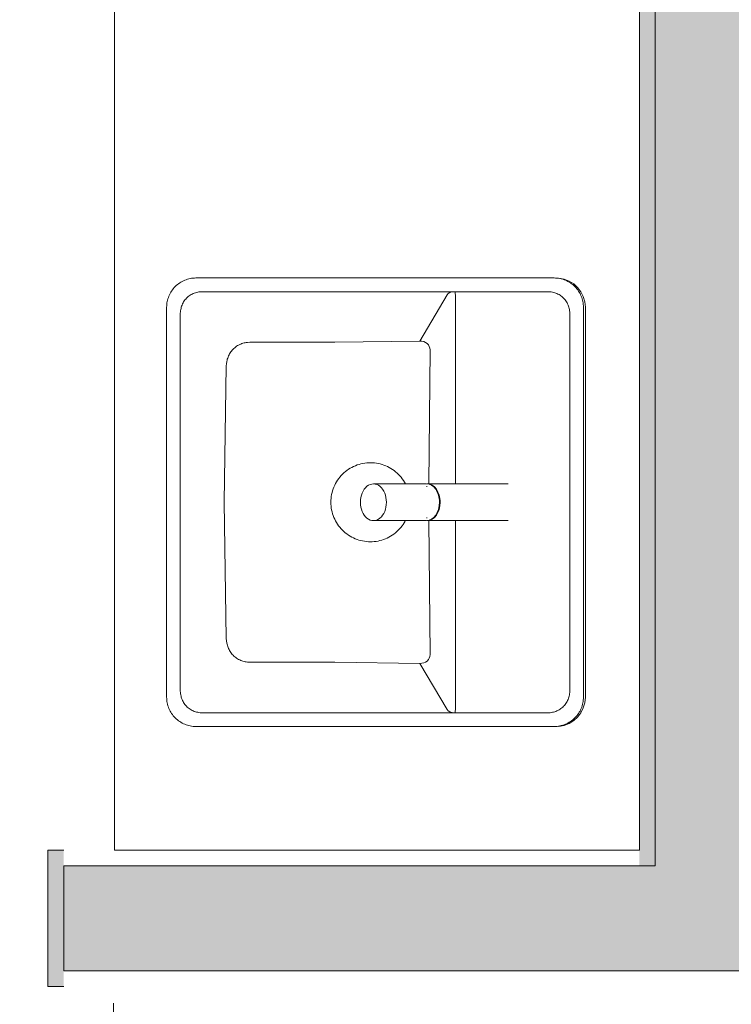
# Model space of a CAD drawing. Header units: millimetres. Extents: x 4.1 to 90.4, y -1.2 to 68.4.
# Tile 131 of 256: x 41.281 to 41.959, y 45.488 to 46.425. Entities that reach past the tile are written whole.
import ezdxf

# ---------------------------------------------------------------- set-up
doc = ezdxf.new("R2010")
doc.units = ezdxf.units.MM
for name, color, linetype, lineweight in [('A-DETL-GENF', 7, 'Continuous', 5), ('A-FLOR-PATT', 7, 'Continuous', 15), ('A-WALL', 7, 'Continuous', 5), ('I-WALL', 7, 'Continuous', 5), ('P-SANR-FIXT', 7, 'Continuous', 5)]:
    doc.layers.add(name, color=color, linetype=linetype, lineweight=lineweight)

# ---------------------------------------------------------------- blocks, each defined once
blk = doc.blocks.new('LAG-D2010-APPAREILS SANITAIRES-ROCA_THE-GAP-SQUARE-20IS-02 - LAG-D2010-APPAREILS SANITAIRES-ROCA_THE-GAP-SQUARE-20IS-02-14194663-MUC-LAG-PRO-PLA-ARC-TZN-SS01-AP04B-04RP Maçonnerie')
at = {"layer": 'A-DETL-GENF', "color": 9, "linetype": 'Continuous', "true_color": 0xc0c0c0}
for p, q in [((-0.19629, 0.19638), (-0.19501, 0.19688)), ((-0.19501, 0.19688), (-0.19371, 0.1973)), ((-0.19371, 0.1973), (-0.19239, 0.19767)), ((-0.19239, 0.19767), (-0.19105, 0.19797)), ((-0.19105, 0.19797), (-0.1897, 0.1982)), ((-0.1897, 0.1982), (-0.18834, 0.19837)), ((-0.18834, 0.19837), (-0.18697, 0.19847)), ((-0.18697, 0.19847), (-0.18561, 0.1985)), ((-0.18561, 0.1985), (0.18561, 0.1985)), ((0.18561, 0.1985), (0.18697, 0.19847)), ((0.18697, 0.19847), (0.18834, 0.19837)), ((0.18834, 0.19837), (0.1897, 0.1982)), ((0.1897, 0.1982), (0.19105, 0.19797)), ((0.19105, 0.19797), (0.19239, 0.19767)), ((0.19239, 0.19767), (0.19371, 0.1973)), ((0.19371, 0.1973), (0.19501, 0.19688)), ((0.19501, 0.19688), (0.19629, 0.19638)), ((-0.20802, 0.18723), (-0.20718, 0.18831)), ((-0.20718, 0.18831), (-0.20629, 0.18935)), ((-0.20629, 0.18935), (-0.20534, 0.19034)), ((-0.20534, 0.19034), (-0.20435, 0.19129)), ((-0.20435, 0.19129), (-0.20331, 0.19218)), ((-0.20331, 0.19218), (-0.20223, 0.19302)), ((-0.20223, 0.19302), (-0.20111, 0.19381)), ((-0.20111, 0.19381), (-0.19995, 0.19454)), ((-0.19995, 0.19454), (-0.19876, 0.19522)), ((-0.19876, 0.19522), (-0.19754, 0.19583)), ((-0.19754, 0.19583), (-0.19629, 0.19638)), ((0.19629, 0.19638), (0.19754, 0.19583)), ((0.19754, 0.19583), (0.19876, 0.19522)), ((0.19876, 0.19522), (0.19995, 0.19454)), ((0.19995, 0.19454), (0.20111, 0.19381)), ((0.20111, 0.19381), (0.20223, 0.19302)), ((0.20223, 0.19302), (0.20331, 0.19218)), ((0.20331, 0.19218), (0.20435, 0.19129)), ((0.20435, 0.19129), (0.20534, 0.19034)), ((0.20534, 0.19034), (0.20629, 0.18935)), ((0.20629, 0.18935), (0.20718, 0.18831)), ((0.20718, 0.18831), (0.20802, 0.18723)), ((-0.21267, 0.17739), (-0.2123, 0.17871)), ((-0.2123, 0.17871), (-0.21188, 0.18001)), ((-0.21188, 0.18001), (-0.21138, 0.18129)), ((-0.21138, 0.18129), (-0.21083, 0.18254)), ((-0.21083, 0.18254), (-0.21022, 0.18376)), ((-0.21022, 0.18376), (-0.20954, 0.18495)), ((-0.20954, 0.18495), (-0.20881, 0.18611)), ((-0.20881, 0.18611), (-0.20802, 0.18723)), ((-0.19577, 0.17797), (-0.19504, 0.17881)), ((-0.19504, 0.17881), (-0.19426, 0.1796)), ((-0.19426, 0.1796), (-0.19344, 0.18035)), ((-0.19344, 0.18035), (-0.19258, 0.18105)), ((-0.19258, 0.18105), (-0.19167, 0.18171)), ((-0.19167, 0.18171), (-0.19073, 0.18231)), ((-0.19073, 0.18231), (-0.18976, 0.18286)), ((-0.18976, 0.18286), (-0.18876, 0.18336)), ((-0.18876, 0.18336), (-0.18773, 0.18381)), ((-0.18773, 0.18381), (-0.18668, 0.18421)), ((-0.18668, 0.18421), (-0.1856, 0.18455)), ((-0.1856, 0.18455), (-0.18451, 0.18484)), ((-0.18451, 0.18484), (-0.18341, 0.18508)), ((-0.18341, 0.18508), (-0.18229, 0.18526)), ((-0.18229, 0.18526), (-0.18116, 0.1854)), ((-0.18116, 0.1854), (-0.18002, 0.18549)), ((-0.18002, 0.18549), (-0.17773, 0.18552)), ((-0.17773, 0.18552), (0.17773, 0.18552)), ((0.17773, 0.18552), (0.18002, 0.18549)), ((0.18002, 0.18549), (0.18116, 0.1854)), ((0.18116, 0.1854), (0.18229, 0.18526)), ((0.18229, 0.18526), (0.18341, 0.18508)), ((0.18341, 0.18508), (0.18451, 0.18484)), ((0.18451, 0.18484), (0.1856, 0.18455)), ((0.1856, 0.18455), (0.18668, 0.18421)), ((0.18668, 0.18421), (0.18773, 0.18381)), ((0.18773, 0.18381), (0.18876, 0.18336)), ((0.18876, 0.18336), (0.18976, 0.18286)), ((0.18976, 0.18286), (0.19073, 0.18231)), ((0.19073, 0.18231), (0.19167, 0.18171)), ((0.19167, 0.18171), (0.19258, 0.18105)), ((0.19258, 0.18105), (0.19344, 0.18035)), ((0.19344, 0.18035), (0.19426, 0.1796)), ((0.19426, 0.1796), (0.19504, 0.17881)), ((0.19504, 0.17881), (0.19577, 0.17797)), ((0.20802, 0.18723), (0.20881, 0.18611)), ((0.20881, 0.18611), (0.20954, 0.18495)), ((0.20954, 0.18495), (0.21022, 0.18376)), ((0.21022, 0.18376), (0.21083, 0.18254)), ((0.21083, 0.18254), (0.21138, 0.18129)), ((0.21138, 0.18129), (0.21188, 0.18001)), ((0.21188, 0.18001), (0.2123, 0.17871)), ((0.2123, 0.17871), (0.21267, 0.17739)), ((-0.2135, 0.1706), (-0.21347, 0.17197)), ((-0.2135, -0.1706), (-0.2135, 0.1706)), ((-0.21347, 0.17197), (-0.21337, 0.17334)), ((-0.21337, 0.17334), (-0.2132, 0.1747)), ((-0.2132, 0.1747), (-0.21297, 0.17605)), ((-0.21297, 0.17605), (-0.21267, 0.17739)), ((-0.2002, 0.16783), (-0.2, 0.16895)), ((-0.2, 0.16895), (-0.19975, 0.17004)), ((-0.19975, 0.17004), (-0.19944, 0.17112)), ((-0.19944, 0.17112), (-0.19908, 0.17218)), ((-0.19908, 0.17218), (-0.19866, 0.17322)), ((-0.19866, 0.17322), (-0.19819, 0.17424)), ((-0.19819, 0.17424), (-0.19766, 0.17522)), ((-0.19766, 0.17522), (-0.19708, 0.17617)), ((-0.19708, 0.17617), (-0.19645, 0.17709)), ((-0.19645, 0.17709), (-0.19577, 0.17797)), ((0.19577, 0.17797), (0.19645, 0.17709)), ((0.19645, 0.17709), (0.19708, 0.17617)), ((0.19708, 0.17617), (0.19766, 0.17522)), ((0.19766, 0.17522), (0.19819, 0.17424)), ((0.19819, 0.17424), (0.19866, 0.17322)), ((0.19866, 0.17322), (0.19908, 0.17218)), ((0.19908, 0.17218), (0.19944, 0.17112)), ((0.19944, 0.17112), (0.19975, 0.17004)), ((0.19975, 0.17004), (0.2, 0.16895)), ((0.2, 0.16895), (0.2002, 0.16783)), ((0.21267, 0.17739), (0.21297, 0.17605)), ((0.21297, 0.17605), (0.2132, 0.1747)), ((0.2132, 0.1747), (0.21337, 0.17334)), ((0.21337, 0.17334), (0.21347, 0.17197)), ((0.21347, 0.17197), (0.2135, 0.1706)), ((0.2135, 0.1706), (0.2135, -0.1706)), ((-0.20048, 0.16444), (-0.20044, 0.16558)), ((-0.20048, 0.1633), (-0.20048, 0.16444)), ((-0.20048, -0.1633), (-0.20048, 0.1633)), ((-0.20044, 0.16558), (-0.20035, 0.16671)), ((-0.20035, 0.16671), (-0.2002, 0.16783)), ((0.2002, 0.16783), (0.20035, 0.16671)), ((0.20035, 0.16671), (0.20044, 0.16558)), ((0.20044, 0.16558), (0.20048, 0.16444)), ((0.20048, 0.16444), (0.20048, 0.1633)), ((0.20048, 0.1633), (0.20048, -0.1633)), ((-0.13615, 0.1407), (-0.1372, 0.14038)), ((-0.1351, 0.14098), (-0.13615, 0.1407)), ((-0.13404, 0.14122), (-0.1351, 0.14098)), ((-0.13189, 0.14155), (-0.13404, 0.14122)), ((-0.12973, 0.14171), (-0.13189, 0.14155)), ((0.00001, 0.14364), (-0.12973, 0.14171)), ((0.12974, 0.14172), (0.00001, 0.14364)), ((0.1319, 0.14157), (0.12974, 0.14172)), ((0.13405, 0.14124), (0.1319, 0.14157)), ((0.13512, 0.14101), (0.13405, 0.14124)), ((0.13618, 0.14072), (0.13512, 0.14101)), ((0.13722, 0.14039), (0.13618, 0.14072)), ((-0.14848, 0.13184), (-0.14908, 0.1309)), ((-0.14784, 0.13275), (-0.14848, 0.13184)), ((-0.14715, 0.13362), (-0.14784, 0.13275)), ((-0.14641, 0.13446), (-0.14715, 0.13362)), ((-0.14564, 0.13526), (-0.14641, 0.13446)), ((-0.14482, 0.13601), (-0.14564, 0.13526)), ((-0.14397, 0.13672), (-0.14482, 0.13601)), ((-0.14308, 0.13738), (-0.14397, 0.13672)), ((-0.14216, 0.138), (-0.14308, 0.13738)), ((-0.14121, 0.13858), (-0.14216, 0.138)), ((-0.14023, 0.1391), (-0.14121, 0.13858)), ((-0.13924, 0.13957), (-0.14023, 0.1391)), ((-0.13822, 0.14), (-0.13924, 0.13957)), ((-0.1372, 0.14038), (-0.13822, 0.14)), ((0.13825, 0.14001), (0.13722, 0.14039)), ((0.13927, 0.13958), (0.13825, 0.14001)), ((0.14026, 0.1391), (0.13927, 0.13958)), ((0.14124, 0.13857), (0.14026, 0.1391)), ((0.14218, 0.138), (0.14124, 0.13857)), ((0.1431, 0.13737), (0.14218, 0.138)), ((0.14399, 0.13671), (0.1431, 0.13737)), ((0.14484, 0.13599), (0.14399, 0.13671)), ((0.14565, 0.13524), (0.14484, 0.13599)), ((0.14643, 0.13444), (0.14565, 0.13524)), ((0.14716, 0.1336), (0.14643, 0.13444)), ((0.14785, 0.13273), (0.14716, 0.1336)), ((0.14849, 0.13182), (0.14785, 0.13273)), ((0.14909, 0.13089), (0.14849, 0.13182)), ((-0.15206, 0.12264), (-0.15221, 0.12156)), ((-0.15187, 0.12372), (-0.15206, 0.12264)), ((-0.15162, 0.12479), (-0.15187, 0.12372)), ((-0.15133, 0.12585), (-0.15162, 0.12479)), ((-0.15098, 0.1269), (-0.15133, 0.12585)), ((-0.15058, 0.12793), (-0.15098, 0.1269)), ((-0.15013, 0.12894), (-0.15058, 0.12793)), ((-0.14963, 0.12994), (-0.15013, 0.12894)), ((-0.14908, 0.1309), (-0.14963, 0.12994)), ((0.14964, 0.12992), (0.14909, 0.13089)), ((0.15014, 0.12893), (0.14964, 0.12992)), ((0.15059, 0.12792), (0.15014, 0.12893)), ((0.15098, 0.12689), (0.15059, 0.12792)), ((0.15133, 0.12584), (0.15098, 0.12689)), ((0.15162, 0.12479), (0.15133, 0.12584)), ((0.15187, 0.12372), (0.15162, 0.12479)), ((0.15206, 0.12264), (0.15187, 0.12372)), ((0.15221, 0.12155), (0.15206, 0.12264)), ((-0.15236, 0.11938), (-0.15238, 0.03828)), ((-0.15221, 0.12156), (-0.15236, 0.11938)), ((0.15236, 0.11938), (0.15221, 0.12155)), ((0.15238, 0.03821), (0.15236, 0.11938)), ((-0.15238, 0.03828), (-0.15351, -0.04278)), ((-0.01932, 0.03673), (-0.01772, 0.03764)), ((-0.01772, 0.03764), (-0.01607, 0.03847)), ((-0.01607, 0.03847), (-0.01438, 0.03922)), ((-0.01438, 0.03922), (-0.01266, 0.03988)), ((-0.01266, 0.03988), (-0.01091, 0.04046)), ((-0.01091, 0.04046), (-0.00913, 0.04095)), ((-0.00913, 0.04095), (-0.00733, 0.04135)), ((-0.00733, 0.04135), (-0.00552, 0.04167)), ((-0.00552, 0.04167), (-0.00369, 0.04189)), ((-0.00369, 0.04189), (-0.00185, 0.04203)), ((-0.00185, 0.04203), (0, 0.04207)), ((0, 0.04207), (0.00185, 0.04203)), ((0.00185, 0.04203), (0.0037, 0.04189)), ((0.0037, 0.04189), (0.00554, 0.04167)), ((0.00554, 0.04167), (0.00736, 0.04135)), ((0.00736, 0.04135), (0.00917, 0.04094)), ((0.00917, 0.04094), (0.01095, 0.04044)), ((0.01095, 0.04044), (0.01271, 0.03986)), ((0.01271, 0.03986), (0.01444, 0.03919)), ((0.01444, 0.03919), (0.01613, 0.03844)), ((0.01613, 0.03844), (0.01778, 0.03761)), ((0.01778, 0.03761), (0.01939, 0.03669)), ((0.15351, -0.04278), (0.15238, 0.03821)), ((-0.0302, 0.02689), (-0.02906, 0.02835)), ((-0.02906, 0.02835), (-0.02786, 0.02974)), ((-0.02786, 0.02974), (-0.02659, 0.03108)), ((-0.02659, 0.03108), (-0.02525, 0.03235)), ((-0.02525, 0.03235), (-0.02385, 0.03355)), ((-0.02385, 0.03355), (-0.02239, 0.03469)), ((-0.02239, 0.03469), (-0.02088, 0.03575)), ((-0.02088, 0.03575), (-0.01932, 0.03673)), ((0.01939, 0.03669), (0.02096, 0.0357)), ((0.02096, 0.0357), (0.02247, 0.03463)), ((0.02247, 0.03463), (0.02393, 0.03349)), ((0.02393, 0.03349), (0.02533, 0.03228)), ((0.02533, 0.03228), (0.02667, 0.031)), ((0.02667, 0.031), (0.02794, 0.02965)), ((0.02794, 0.02965), (0.02914, 0.02825)), ((0.02914, 0.02825), (0.03028, 0.02678)), ((-0.03541, 0.01717), (-0.03474, 0.01889)), ((-0.03474, 0.01889), (-0.03399, 0.02058)), ((-0.03399, 0.02058), (-0.03316, 0.02222)), ((-0.03316, 0.02222), (-0.03225, 0.02383)), ((-0.03225, 0.02383), (-0.03126, 0.02539)), ((-0.03126, 0.02539), (-0.0302, 0.02689)), ((0.03028, 0.02678), (0.03134, 0.02526)), ((0.03134, 0.02526), (0.03232, 0.0237)), ((0.03232, 0.0237), (0.03323, 0.02208)), ((0.03323, 0.02208), (0.03406, 0.02043)), ((0.03406, 0.02043), (0.03481, 0.01873)), ((-0.03745, 0.0082), (-0.03722, 0.01003)), ((-0.03722, 0.01003), (-0.0369, 0.01185)), ((-0.0369, 0.01185), (-0.03649, 0.01365)), ((-0.03649, 0.01365), (-0.03599, 0.01542)), ((-0.03599, 0.01542), (-0.03541, 0.01717)), ((0.03481, 0.01873), (0.03547, 0.017)), ((0.03547, 0.017), (0.03605, 0.01524)), ((0.03605, 0.01524), (0.03654, 0.01346)), ((0.03654, 0.01346), (0.03694, 0.01165)), ((0.03694, 0.01165), (0.03725, 0.00982)), ((0.03725, 0.00982), (0.03747, 0.00798)), ((-0.03763, 0.00452), (-0.03758, 0.00636)), ((-0.03759, 0.00267), (-0.03763, 0.00452)), ((-0.03746, 0.00083), (-0.03759, 0.00267)), ((-0.03758, 0.00636), (-0.03745, 0.0082)), ((-0.03724, -0.001), (-0.03746, 0.00083)), ((0.03744, 0.00059), (0.0372, -0.00125)), ((0.03758, 0.00243), (0.03744, 0.00059)), ((0.03747, 0.00798), (0.0376, 0.00614)), ((0.03763, 0.00428), (0.03758, 0.00243)), ((0.0376, 0.00614), (0.03763, 0.00428)), ((-0.03693, -0.00282), (-0.03724, -0.001)), ((-0.03653, -0.00462), (-0.03693, -0.00282)), ((-0.03605, -0.0064), (-0.03653, -0.00462)), ((-0.03548, -0.00815), (-0.03605, -0.0064)), ((-0.03482, -0.00988), (-0.03548, -0.00815)), ((0.03538, -0.00842), (0.03471, -0.01015)), ((0.03597, -0.00666), (0.03538, -0.00842)), ((0.03647, -0.00488), (0.03597, -0.00666)), ((0.03688, -0.00308), (0.03647, -0.00488)), ((0.0372, -0.00125), (0.03688, -0.00308)), ((-0.03408, -0.01157), (-0.03482, -0.00988)), ((-0.03326, -0.01322), (-0.03408, -0.01157)), ((-0.03236, -0.01483), (-0.03326, -0.01322)), ((-0.03138, -0.01639), (-0.03236, -0.01483)), ((-0.03032, -0.0179), (-0.03138, -0.01639)), ((-0.02919, -0.01936), (-0.03032, -0.0179)), ((0.03013, -0.01817), (0.02898, -0.01962)), ((0.0312, -0.01666), (0.03013, -0.01817)), ((0.0322, -0.01509), (0.0312, -0.01666)), ((0.03311, -0.01349), (0.0322, -0.01509)), ((0.03395, -0.01184), (0.03311, -0.01349)), ((0.03471, -0.01015), (0.03395, -0.01184)), ((-0.028, -0.02077), (-0.02919, -0.01936)), ((-0.02673, -0.02211), (-0.028, -0.02077)), ((-0.0254, -0.02339), (-0.02673, -0.02211)), ((-0.02401, -0.0246), (-0.0254, -0.02339)), ((-0.02257, -0.02574), (-0.02401, -0.0246)), ((-0.02106, -0.02681), (-0.02257, -0.02574)), ((-0.01951, -0.02781), (-0.02106, -0.02681)), ((-0.01791, -0.02873), (-0.01951, -0.02781)), ((0.01918, -0.02801), (0.01757, -0.02891)), ((0.02075, -0.02702), (0.01918, -0.02801)), ((0.02227, -0.02596), (0.02075, -0.02702)), ((0.02373, -0.02483), (0.02227, -0.02596)), ((0.02514, -0.02363), (0.02373, -0.02483)), ((0.02649, -0.02236), (0.02514, -0.02363)), ((0.02777, -0.02102), (0.02649, -0.02236)), ((0.02898, -0.01962), (0.02777, -0.02102)), ((-0.19734, -0.06855), (-0.15351, -0.04278)), ((-0.15351, -0.04278), (-0.1533, -0.04466)), ((-0.1533, -0.04466), (-0.1529, -0.04649)), ((-0.1529, -0.04649), (-0.15219, -0.04818)), ((0.15219, -0.04818), (0.1529, -0.04649)), ((0.1529, -0.04649), (0.1533, -0.04466)), ((0.1533, -0.04466), (0.15351, -0.04278)), ((0.15351, -0.04278), (0.19734, -0.06854)), ((-0.15219, -0.04818), (-0.15117, -0.04965)), ((-0.15117, -0.04965), (-0.14986, -0.0508)), ((-0.14986, -0.0508), (-0.14835, -0.05161)), ((-0.14835, -0.05161), (-0.14672, -0.0521)), ((-0.14672, -0.0521), (-0.14504, -0.05237)), ((-0.14504, -0.05237), (-0.0175, -0.05131)), ((0.0175, -0.05131), (0.14504, -0.05237)), ((0.14504, -0.05237), (0.14672, -0.0521)), ((0.14672, -0.0521), (0.14835, -0.05161)), ((0.14835, -0.05161), (0.14986, -0.0508)), ((0.14986, -0.0508), (0.15117, -0.04965)), ((0.15117, -0.04965), (0.15219, -0.04818)), ((-0.20048, -0.07638), (-0.2004, -0.07471)), ((-0.2004, -0.07471), (-0.20024, -0.07329)), ((-0.20024, -0.07329), (-0.19998, -0.0721)), ((-0.19998, -0.0721), (-0.19963, -0.07112)), ((-0.19963, -0.07112), (-0.19866, -0.06961)), ((-0.19866, -0.06961), (-0.19734, -0.06855)), ((0.19734, -0.06854), (0.19866, -0.06961)), ((0.19866, -0.06961), (0.19963, -0.07111)), ((0.19963, -0.07111), (0.19998, -0.0721)), ((0.19998, -0.0721), (0.20024, -0.07329)), ((0.20024, -0.07329), (0.20041, -0.07471)), ((0.20041, -0.07471), (0.20048, -0.07638)), ((-0.19909, -0.07645), (-0.20048, -0.07638)), ((-0.19686, -0.07649), (-0.19909, -0.07645)), ((-0.01747, -0.07648), (-0.19686, -0.07649)), ((0.19686, -0.07648), (0.01747, -0.07648)), ((0.19909, -0.07644), (0.19686, -0.07648)), ((0.20048, -0.07638), (0.19909, -0.07644)), ((-0.20048, -0.16444), (-0.20048, -0.1633)), ((-0.20044, -0.16558), (-0.20048, -0.16444)), ((-0.20035, -0.16671), (-0.20044, -0.16558)), ((-0.2002, -0.16783), (-0.20035, -0.16671)), ((-0.2, -0.16895), (-0.2002, -0.16783)), ((0.2002, -0.16783), (0.2, -0.16895)), ((0.20035, -0.16671), (0.2002, -0.16783)), ((0.20044, -0.16558), (0.20035, -0.16671)), ((0.20048, -0.16444), (0.20044, -0.16558)), ((0.20048, -0.1633), (0.20048, -0.16444)), ((-0.21347, -0.17197), (-0.2135, -0.1706)), ((-0.21337, -0.17334), (-0.21347, -0.17197)), ((-0.2132, -0.1747), (-0.21337, -0.17334)), ((-0.21297, -0.17605), (-0.2132, -0.1747)), ((-0.21267, -0.17739), (-0.21297, -0.17605)), ((-0.2123, -0.17871), (-0.21267, -0.17739)), ((-0.19975, -0.17004), (-0.2, -0.16895)), ((-0.19944, -0.17112), (-0.19975, -0.17004)), ((-0.19908, -0.17218), (-0.19944, -0.17112)), ((-0.19866, -0.17322), (-0.19908, -0.17218)), ((-0.19819, -0.17424), (-0.19866, -0.17322)), ((-0.19766, -0.17522), (-0.19819, -0.17424)), ((-0.19708, -0.17617), (-0.19766, -0.17522)), ((-0.19645, -0.17709), (-0.19708, -0.17617)), ((-0.19577, -0.17797), (-0.19645, -0.17709)), ((-0.19504, -0.17881), (-0.19577, -0.17797)), ((0.19577, -0.17797), (0.19504, -0.17881)), ((0.19645, -0.17709), (0.19577, -0.17797)), ((0.19708, -0.17617), (0.19645, -0.17709)), ((0.19766, -0.17522), (0.19708, -0.17617)), ((0.19819, -0.17424), (0.19766, -0.17522)), ((0.19866, -0.17322), (0.19819, -0.17424)), ((0.19908, -0.17218), (0.19866, -0.17322)), ((0.19944, -0.17112), (0.19908, -0.17218)), ((0.19975, -0.17004), (0.19944, -0.17112)), ((0.2, -0.16895), (0.19975, -0.17004)), ((0.21267, -0.17739), (0.2123, -0.17871)), ((0.21297, -0.17605), (0.21267, -0.17739)), ((0.2132, -0.1747), (0.21297, -0.17605)), ((0.21337, -0.17334), (0.2132, -0.1747)), ((0.21347, -0.17197), (0.21337, -0.17334)), ((0.2135, -0.1706), (0.21347, -0.17197)), ((-0.21188, -0.18001), (-0.2123, -0.17871)), ((-0.21138, -0.18129), (-0.21188, -0.18001)), ((-0.21083, -0.18254), (-0.21138, -0.18129)), ((-0.21022, -0.18376), (-0.21083, -0.18254)), ((-0.20954, -0.18495), (-0.21022, -0.18376)), ((-0.20881, -0.18611), (-0.20954, -0.18495)), ((-0.20802, -0.18723), (-0.20881, -0.18611)), ((-0.20718, -0.18831), (-0.20802, -0.18723)), ((-0.19426, -0.1796), (-0.19504, -0.17881)), ((-0.19344, -0.18035), (-0.19426, -0.1796)), ((-0.19258, -0.18105), (-0.19344, -0.18035)), ((-0.19167, -0.18171), (-0.19258, -0.18105)), ((-0.19073, -0.18231), (-0.19167, -0.18171)), ((-0.18976, -0.18286), (-0.19073, -0.18231)), ((-0.18876, -0.18336), (-0.18976, -0.18286)), ((-0.18773, -0.18381), (-0.18876, -0.18336)), ((-0.18668, -0.18421), (-0.18773, -0.18381)), ((-0.1856, -0.18455), (-0.18668, -0.18421)), ((-0.18451, -0.18484), (-0.1856, -0.18455)), ((-0.18341, -0.18508), (-0.18451, -0.18484)), ((-0.18229, -0.18526), (-0.18341, -0.18508)), ((-0.18116, -0.1854), (-0.18229, -0.18526)), ((-0.18002, -0.18549), (-0.18116, -0.1854)), ((-0.17773, -0.18552), (-0.18002, -0.18549)), ((0.17773, -0.18552), (-0.17773, -0.18552)), ((0.18002, -0.18549), (0.17773, -0.18552)), ((0.18116, -0.1854), (0.18002, -0.18549)), ((0.18229, -0.18526), (0.18116, -0.1854)), ((0.18341, -0.18508), (0.18229, -0.18526)), ((0.18451, -0.18484), (0.18341, -0.18508)), ((0.1856, -0.18455), (0.18451, -0.18484)), ((0.18668, -0.18421), (0.1856, -0.18455)), ((0.18773, -0.18381), (0.18668, -0.18421)), ((0.18876, -0.18336), (0.18773, -0.18381)), ((0.18976, -0.18286), (0.18876, -0.18336)), ((0.19073, -0.18231), (0.18976, -0.18286)), ((0.19167, -0.18171), (0.19073, -0.18231)), ((0.19258, -0.18105), (0.19167, -0.18171)), ((0.19344, -0.18035), (0.19258, -0.18105)), ((0.19426, -0.1796), (0.19344, -0.18035)), ((0.19504, -0.17881), (0.19426, -0.1796)), ((0.20802, -0.18723), (0.20718, -0.18831)), ((0.20881, -0.18611), (0.20802, -0.18723)), ((0.20954, -0.18495), (0.20881, -0.18611)), ((0.21022, -0.18376), (0.20954, -0.18495)), ((0.21083, -0.18254), (0.21022, -0.18376)), ((0.21138, -0.18129), (0.21083, -0.18254)), ((0.21188, -0.18001), (0.21138, -0.18129)), ((0.2123, -0.17871), (0.21188, -0.18001)), ((-0.20629, -0.18935), (-0.20718, -0.18831)), ((-0.20534, -0.19034), (-0.20629, -0.18935)), ((-0.20435, -0.19129), (-0.20534, -0.19034)), ((-0.20331, -0.19218), (-0.20435, -0.19129)), ((-0.20223, -0.19302), (-0.20331, -0.19218)), ((-0.20111, -0.19381), (-0.20223, -0.19302)), ((-0.19995, -0.19454), (-0.20111, -0.19381)), ((-0.19876, -0.19522), (-0.19995, -0.19454)), ((-0.19754, -0.19583), (-0.19876, -0.19522)), ((-0.19629, -0.19638), (-0.19754, -0.19583)), ((-0.19501, -0.19688), (-0.19629, -0.19638)), ((0.19629, -0.19638), (0.19501, -0.19688)), ((0.19754, -0.19583), (0.19629, -0.19638)), ((0.19876, -0.19522), (0.19754, -0.19583)), ((0.19995, -0.19454), (0.19876, -0.19522)), ((0.20111, -0.19381), (0.19995, -0.19454)), ((0.20223, -0.19302), (0.20111, -0.19381)), ((0.20331, -0.19218), (0.20223, -0.19302)), ((0.20435, -0.19129), (0.20331, -0.19218)), ((0.20534, -0.19034), (0.20435, -0.19129)), ((0.20629, -0.18935), (0.20534, -0.19034)), ((0.20718, -0.18831), (0.20629, -0.18935)), ((-0.19371, -0.1973), (-0.19501, -0.19688)), ((-0.19239, -0.19767), (-0.19371, -0.1973)), ((-0.19105, -0.19797), (-0.19239, -0.19767)), ((-0.1897, -0.1982), (-0.19105, -0.19797)), ((-0.18834, -0.19837), (-0.1897, -0.1982)), ((-0.18697, -0.19847), (-0.18834, -0.19837)), ((-0.18561, -0.1985), (-0.18697, -0.19847)), ((0.18561, -0.1985), (-0.18561, -0.1985)), ((0.18697, -0.19847), (0.18561, -0.1985)), ((0.18834, -0.19837), (0.18697, -0.19847)), ((0.1897, -0.1982), (0.18834, -0.19837)), ((0.19105, -0.19797), (0.1897, -0.1982)), ((0.19239, -0.19767), (0.19105, -0.19797)), ((0.19371, -0.1973), (0.19239, -0.19767)), ((0.19501, -0.19688), (0.19371, -0.1973))]:
    blk.add_line(p, q, dxfattribs=at)
blk = doc.blocks.new('LAG-D2010-APPAREILS SANITAIRES-COMPTOIR D_ÉVIER 3 LAVABO - LAG-D2010-APPAREILS SANITAIRES-COMPTOIR D_ÉVIER 3 LAVABO-13404164-MUC-LAG-PRO-PLA-ARC-TZN-SS01-AP04B-04RP Maçonnerie')
at = {"layer": 'P-SANR-FIXT', "color": 9, "true_color": 0xc0c0c0}
for p, q in [((0.5, 0), (0, 0)), ((0.5, -2.08046), (0.5, 0)), ((0.0515, -0.51673), (0.0515, -0.14552))]:
    blk.add_line(p, q, dxfattribs=at)
for centre, start, end in [((0.07939, -0.14552), 94.76475, 180), ((0.07939, -0.51673), 180, 265.23525)]:
    blk.add_arc(centre, 0.02789, start, end, dxfattribs=at)
blk = doc.blocks.new('LAG-D2010-APPAREILS SANITAIRES-GAMME PRESTO LINEA - LAG-D2010-APPAREILS SANITAIRES-GAMME PRESTO LINEA-13454650-MUC-LAG-PRO-PLA-ARC-TZN-SS01-AP04B-04RP Maçonnerie')
at = {"layer": 'P-SANR-FIXT', "color": 9, "true_color": 0xc0c0c0}
for p, q in [((-0.0175, 0.13), (-0.0175, 0.07945)), ((0.0175, 0.07945), (0.0175, 0.13)), ((-0.0175, 0.07883), (-0.0175, 0.00182)), ((-0.015, 0.07945), (-0.015, 0.07883)), ((0.015, 0.07883), (0.015, 0.07945)), ((0.0175, 0.00182), (0.0175, 0.07883))]:
    blk.add_line(p, q, dxfattribs=at)
for centre, major_axis, start_param, end_param in [((0, 0.13), (-0.0175, 0), 4.712389, 7.853982), ((0, 0.13), (-0.0175, 0), 1.570796, 4.712389), ((0, 0.07945), (0.0175, 0), 3.141593, 4.712389), ((0, 0.07883), (0.0175, 0), 3.141593, 4.712389), ((0, 0.07945), (-0.0175, 0), 1.570796, 3.141593), ((0, 0.07883), (-0.0175, 0), 1.570796, 3.141593)]:
    blk.add_ellipse(centre, major_axis=major_axis, ratio=0.707107, start_param=start_param, end_param=end_param, dxfattribs=at)

msp = doc.modelspace()

# ---------------------------------------------------------------- hatches: boundary and pattern name
at = {"layer": 'A-FLOR-PATT'}
h = msp.add_hatch(dxfattribs=at)
h.set_pattern_fill('ANSI31', color=2)
h.set_pattern_definition([(45, (-136.6335, -114.262), (-2.245064, 2.245064), [])])
h.paths.add_polyline_path([(63.81071, 34.5549, 0.224216), (63.09248, 34.21603), (63.81071, 34.21603)])
h.paths.add_polyline_path([(63.81043, 33.6649), (62.88043, 33.6649), (62.88043, 33.6399), (63.81043, 33.6399)], flags=17)
h.paths.add_polyline_path([(63.81043, 33.6799), (62.88206, 33.6799, 0.004038), (62.88129, 33.6649), (63.81043, 33.6649)], flags=17)
h.paths.add_polyline_path([(63.81071, 35.6799), (63.81071, 35.69406), (61.38071, 35.6799), (61.38071, 33.5899), (63.81071, 33.5899), (63.81071, 33.59412), (63.8107, 33.59543), (63.80973, 33.5964), (63.81043, 33.5964), (63.81043, 33.6249), (62.88043, 33.6249), (62.88043, 33.6649), (62.88043, 33.6799), (62.88129, 33.6799, -0.401668), (63.81043, 34.5699), (63.81043, 34.5841), (63.81043, 34.5999), (63.81071, 34.5999)])
h.paths.add_polyline_path([(63.81071, 34.21603), (63.09248, 34.21603, 0.158726), (62.88206, 33.6799), (63.81071, 33.6799)], flags=17)
h.paths.add_polyline_path([(60.42711, 36.71651), (59.58961, 36.71651), (59.58961, 36.74901), (60.42711, 36.74901), (60.42711, 36.73634)], flags=17)
h.paths.add_polyline_path([(58.18211, 45.89219), (58.14961, 45.89219), (58.14961, 46.67969), (58.18211, 46.67969), (58.18211, 46.08016)], flags=17)
h.paths.add_polyline_path([(49.93933, 49.36797), (50.77683, 49.36797), (50.77683, 49.33547), (49.93933, 49.33547), (49.93933, 49.36392)], flags=16)
h.paths.add_polyline_path([(59.68961, 35.84424), (60.42461, 35.84424), (60.42461, 36.71151), (60.42711, 36.71151), (60.42711, 36.71651), (60.46961, 36.71651), (60.46961, 36.72901), (60.51961, 36.72901), (60.51961, 36.74901), (60.58933, 36.74901), (60.58933, 38.07401), (60.51961, 38.07401), (60.51961, 38.09401), (60.46961, 38.09401), (60.46961, 38.10651), (60.42711, 38.10651), (60.42711, 38.11151), (60.42461, 38.11151), (60.42461, 38.18651), (59.67461, 38.18651), (59.67461, 42.43651), (59.70777, 42.43651), (59.70777, 44.16469), (59.56121, 44.16469), (59.56121, 44.37969), (59.57621, 44.37969), (59.57621, 45.67969), (59.56121, 45.68023), (59.56121, 45.71469), (58.18711, 45.71469), (58.18711, 45.79719), (58.16961, 45.79719), (58.16961, 45.84969), (58.18211, 45.84969), (58.18211, 45.89219), (58.18711, 45.89219), (58.18711, 45.89469), (58.50461, 45.89469), (58.50461, 49.48167), (58.0969, 49.48167), (58.0962, 49.48584), (58.0954, 49.48547), (58.0954, 49.52967), (58.07857, 49.53047), (58.0774, 49.53047), (58.0782, 49.6175), (58.0782, 49.61867), (58.0954, 49.61867), (58.0954, 49.64667), (57.1654, 49.64643), (57.1654, 49.61867), (57.18222, 49.61787), (57.1834, 49.61787), (57.1826, 49.53084), (57.1826, 49.52967), (57.1654, 49.52967), (57.1646, 49.48584), (57.1646, 49.48467), (57.1639, 49.48467), (57.1639, 49.48167), (49.94183, 49.48163), (49.94183, 49.37297), (49.93933, 49.37297), (49.93933, 49.36797), (49.89683, 49.36797), (49.89683, 49.35547), (49.84683, 49.35547), (49.84683, 49.33547), (49.05185, 49.33547), (49.05185, 49.36797), (49.84433, 49.36797), (49.84433, 49.37297), (49.76183, 49.37297), (49.76183, 49.48167), (44.25322, 49.48167), (44.25252, 49.48584), (44.25172, 49.48547), (44.25172, 49.49667), (43.32172, 49.49667), (43.32092, 49.48584), (43.32092, 49.48467), (43.32022, 49.48467), (43.32022, 49.48167), (29.00885, 49.48167), (29.00815, 49.48584), (29.00735, 49.48547), (29.00735, 49.52967), (28.99052, 49.53047), (28.98935, 49.53047), (28.99015, 49.6175), (28.99015, 49.61867), (29.00735, 49.61867), (29.00735, 49.64667), (27.54735, 49.64667), (27.54735, 49.61867), (27.56417, 49.61787), (27.56535, 49.61787), (27.56455, 49.53084), (27.56455, 49.52967), (27.54735, 49.52967), (27.54655, 49.48584), (27.54655, 49.48467), (27.54585, 49.48467), (27.54585, 49.48167), (27.28427, 49.48167), (27.28427, 55.03924), (27.25427, 55.03924), (27.25427, 55.05424), (27.21427, 55.05424), (27.21427, 55.20424), (26.39427, 55.20424), (26.39427, 55.05424), (26.35427, 55.05424), (26.35427, 55.03924), (25.91427, 55.03924), (25.91427, 51.33924), (25.25927, 51.33924), (25.25927, 51.03424), (25.24427, 51.03424), (25.24427, 50.99424), (25.09427, 50.99424), (25.09427, 50.11424), (25.24427, 50.11424), (25.24427, 50.07424), (25.25927, 50.07424), (25.25927, 47.87924), (25.28927, 47.87924), (25.28927, 47.86424), (25.32927, 47.86424), (25.32927, 48.68424), (25.36927, 48.68424), (25.36927, 47.86424), (26.18927, 47.86424), (26.18927, 47.87924), (29.20433, 47.87924), (29.20433, 47.86424), (30.10433, 47.86424), (30.10433, 47.87924), (30.46073, 47.87924), (30.46073, 47.86424), (31.36073, 47.86424), (31.36073, 47.87924), (35.79096, 47.87924), (35.79096, 47.86424), (36.69096, 47.86424), (36.69096, 47.87924), (39.96843, 47.87924), (39.96843, 47.86424), (40.86843, 47.86424), (40.86843, 47.87924), (43.96113, 47.87924), (43.96113, 47.86424), (44.86113, 47.86424), (44.86113, 47.87924), (46.45433, 47.87924), (46.45433, 47.86424), (47.35433, 47.86424), (47.35433, 47.87924), (49.76183, 47.87924), (49.76183, 47.97297), (49.84433, 47.97297), (49.84433, 47.97797), (49.05185, 47.97797), (49.05185, 48.01047), (49.84683, 48.01047), (49.84683, 47.99047), (49.89683, 47.99047), (49.89683, 47.97797), (49.93933, 47.97797), (49.93933, 47.97297), (49.94183, 47.97297), (49.94183, 47.87924), (50.96433, 47.87924), (50.96433, 47.9186), (51.91316, 47.9186), (51.91316, 47.86424), (51.92316, 47.86424), (51.92316, 47.87924), (54.00203, 47.87924), (54.00203, 46.68924), (54.13553, 46.68924), (54.13623, 46.68507), (54.13703, 46.68474), (54.13703, 46.67424), (55.06703, 46.67424), (55.06783, 46.68507), (55.06783, 46.68624), (55.06853, 46.68624), (55.06853, 46.68924), (56.48461, 46.68924), (56.48487, 45.89469), (56.78711, 45.89469), (56.78711, 45.89219), (56.79211, 45.89219), (56.79211, 45.84969), (56.80461, 45.84969), (56.80461, 45.79719), (56.78711, 45.79719), (56.78711, 45.71469), (56.48461, 45.71469), (56.48461, 45.61769), (56.49661, 45.61769), (56.49661, 44.31469), (56.48461, 44.31469), (56.48487, 43.68747), (56.49661, 43.68747), (56.49661, 42.58447), (56.48461, 42.58447), (56.48461, 42.38574), (56.48044, 42.38504), (56.48011, 42.38424), (56.46961, 42.38424), (56.46965, 41.45424), (56.48044, 41.45344), (56.48161, 41.45344), (56.48161, 41.45274), (56.48461, 41.45274), (56.48487, 35.85924), (58.88433, 35.85924), (58.88433, 36.71966), (59.51433, 36.71966), (59.51433, 35.84424)])
h.paths.add_polyline_path([(60.58933, 36.71151), (60.58933, 36.71651), (60.52211, 36.71651), (60.52211, 36.71151)], flags=17)
h.paths.add_polyline_path([(59.76745, 38.07401), (59.58961, 38.07401), (59.58961, 38.10651), (60.42711, 38.10651), (60.42711, 38.07401), (59.88447, 38.07401)], flags=16)
h.paths.add_polyline_path([(60.58933, 38.10651), (60.58933, 38.11151), (60.52211, 38.11151), (60.52211, 38.10651), (60.58908, 38.10651)], flags=17)
h.paths.add_polyline_path([(59.19933, 43.66469), (59.13593, 43.67075), (59.07474, 43.68853), (59.01877, 43.71681), (58.96952, 43.75426), (58.92801, 43.7998), (58.89498, 43.85314), (58.87231, 43.91165), (58.86078, 43.97332), (58.86078, 44.03606), (58.87433, 44.10295), (58.89498, 44.15624), (58.92911, 44.21079), (58.97028, 44.25596), (59.02035, 44.29377), (59.08254, 44.32345), (59.14107, 44.33929), (59.20527, 44.34414), (59.26402, 44.33827), (59.32393, 44.32085), (59.37989, 44.29258), (59.42914, 44.25513), (59.47066, 44.20959), (59.50369, 44.15624), (59.52635, 44.09774), (59.53788, 44.03606), (59.53788, 43.97332), (59.52635, 43.91165), (59.50369, 43.85314), (59.46956, 43.79859), (59.42839, 43.75343), (59.37832, 43.71562), (59.31613, 43.68594), (59.26181, 43.67048), (59.20441, 43.66516)], flags=16)
h.paths.add_polyline_path([(56.79616, 45.89219), (56.79211, 45.89219), (56.79211, 46.67969), (56.82461, 46.67969), (56.82461, 45.89219)], flags=16)
h.paths.add_polyline_path([(54.13703, 46.68624), (54.13703, 47.61624), (54.17703, 47.61624), (54.17703, 46.68624)], flags=16)
h.paths.add_polyline_path([(49.94183, 47.97797), (49.93933, 47.97797), (49.93933, 48.01047), (50.77683, 48.01047), (50.77683, 47.97797), (50.36399, 47.97797)], flags=16)
h.paths.add_polyline_path([(56.2244, 48.28965), (56.17307, 48.29218), (56.12345, 48.30558), (56.07525, 48.33139), (56.03829, 48.36207), (56.00665, 48.40257), (55.98435, 48.44887), (55.97242, 48.49886), (55.97242, 48.55531), (55.98164, 48.60154), (56.00274, 48.64941), (56.03458, 48.69233), (56.07307, 48.72601), (56.11896, 48.7511), (56.17109, 48.76579), (56.2214, 48.769), (56.27309, 48.76094), (56.3218, 48.74187), (56.36522, 48.71271), (56.40286, 48.67224), (56.42937, 48.62687), (56.44497, 48.58046), (56.45049, 48.52844), (56.44319, 48.4723), (56.42763, 48.427), (56.40088, 48.38311), (56.3654, 48.34593), (56.32282, 48.31715), (56.27509, 48.2981), (56.23959, 48.29218)], flags=16)
h.paths.add_polyline_path([(43.36172, 48.55467), (43.32172, 48.55467), (43.32172, 49.48467), (43.36172, 49.48467), (43.36172, 49.108)], flags=16)
h.paths.add_polyline_path([(57.1819, 49.53117), (57.1819, 49.61717), (57.1639, 49.61717), (57.16497, 49.53117), (57.1654, 49.53117)], flags=17)
h.paths.add_polyline_path([(58.0789, 49.53117), (58.0969, 49.53117), (58.0969, 49.61717), (58.0789, 49.61717), (58.0789, 49.54421)], flags=17)
h.paths.add_polyline_path([(29.00735, 49.53117), (29.00885, 49.53117), (29.00885, 49.61717), (28.99085, 49.61717), (28.99085, 49.53117), (29.00471, 49.53117)], flags=17)
h.paths.add_polyline_path([(27.56385, 49.53117), (27.56385, 49.61717), (27.54585, 49.61717), (27.54585, 49.53117), (27.54735, 49.53117)], flags=17)
h.paths.add_polyline_path([(63.81071, 33.60912), (63.82243, 33.60912), (63.82243, 33.6384), (63.98743, 33.6384), (63.98743, 34.5564), (63.82243, 34.5564), (63.81071, 34.5564)])
at = {"layer": 'A-FLOR-PATT', "true_color": 0xc8c92d}
h = msp.add_hatch(dxfattribs=at)
h.set_pattern_fill('GOST_WOOD', color=52)
h.set_pattern_definition([(90, (-136.6335, -114.262), (6, -4e-16), [10, -2]), (90, (-134.6335, -116.262), (6, -4e-16), [6, -1.5, 3, -1.5]), (90, (-132.6335, -119.262), (6, -4e-16), [10, -2])])
h.paths.add_polyline_path([(38.55391, 47.10036), (38.55391, 47.10036), (38.55391, 46.98901)], flags=16)
h.paths.add_polyline_path([(40.94523, 41.35424), (41.86023, 41.35424), (41.86023, 41.36924), (40.94523, 41.36924), (40.94523, 44.22924), (40.80345, 44.22924), (40.80345, 44.35924), (42.46433, 44.35924), (42.46433, 43.73969), (41.97523, 43.73969), (41.97523, 41.36924), (46.24613, 41.36924), (46.24613, 43.21424), (46.26113, 43.21424), (46.26113, 44.03424), (45.44113, 44.03424), (45.44113, 44.07424), (46.26113, 44.07424), (46.26113, 44.11424), (46.24613, 44.11424), (46.24613, 44.35924), (43.80258, 44.35924), (43.80258, 44.37424), (43.81758, 44.37424), (43.81758, 47.69924), (42.47758, 47.69924), (42.47758, 47.43913), (42.87758, 47.43913), (42.87758, 47.03913), (42.47758, 47.03913), (42.47758, 46.85901), (42.87758, 46.85901), (42.87758, 46.45901), (42.47758, 46.45901), (42.47758, 46.2789), (42.87758, 46.2789), (42.87758, 45.8789), (42.47758, 45.8789), (42.47758, 45.61878), (42.89258, 45.61878), (42.89258, 45.48878), (41.28189, 45.48878), (41.28189, 45.61878), (41.34523, 45.61878), (41.34523, 47.69924), (40.86843, 47.69924), (40.86843, 47.71424), (40.04843, 47.71424), (40.04843, 46.89424), (40.00843, 46.89424), (40.00843, 47.71424), (39.96843, 47.71424), (39.96843, 47.69924), (39.85049, 47.69924), (39.85049, 47.62001), (39.82509, 47.62001), (39.82509, 47.69924), (38.43143, 47.69924), (38.43143, 47.46162), (38.49788, 47.46162), (38.51032, 47.46332), (38.65562, 47.46248), (38.71368, 47.45971), (38.757, 47.45502), (38.78191, 47.44994), (38.80264, 47.44326), (38.8224, 47.4341), (38.84084, 47.4225), (38.85765, 47.40865), (38.86284, 47.40357), (38.88328, 47.37811), (38.89399, 47.35915), (38.90221, 47.33898), (38.90783, 47.31793), (38.91085, 47.29636), (38.91129, 47.27458), (38.90912, 47.2529), (38.90437, 47.23165), (38.89702, 47.21114), (38.88712, 47.19174), (38.87702, 47.17665), (38.85497, 47.15258), (38.83787, 47.13909), (38.81919, 47.12789), (38.79925, 47.11914), (38.77838, 47.11287), (38.74981, 47.1076), (38.71368, 47.10398), (38.65562, 47.10121), (38.58298, 47.10037), (38.51032, 47.10037), (38.49773, 47.10209), (38.43143, 47.10207), (38.43143, 44.30924), (39.82509, 44.30924), (39.82509, 44.36096), (39.85049, 44.36096), (39.85049, 44.30924), (39.84883, 44.30924), (39.84883, 44.22924), (39.25343, 44.22924), (39.25343, 41.36924), (38.35343, 41.36974), (38.35343, 41.71842), (38.33843, 41.71842), (38.33843, 41.35424), (40.93023, 41.35424)])
h.paths.add_polyline_path([(38.35343, 41.73937), (38.35343, 41.79159), (38.33843, 41.79159), (38.33843, 41.73937)], flags=17)
h.paths.add_polyline_path([(38.33843, 41.81249), (38.35343, 41.81289), (38.35343, 41.86442), (38.33843, 41.86442), (38.33843, 41.81261)], flags=17)
h.paths.add_polyline_path([(38.35343, 41.88537), (38.35343, 42.26924), (38.33843, 42.26899), (38.33843, 41.88537)], flags=17)
h.paths.add_polyline_path([(38.33843, 43.32924), (38.35343, 43.32924), (38.35343, 43.72627), (38.33843, 43.72626), (38.33843, 43.3295)], flags=17)
h.paths.add_polyline_path([(38.35343, 43.74721), (38.35343, 43.79944), (38.33843, 43.79944), (38.33843, 43.74721)], flags=17)
h.paths.add_polyline_path([(38.33843, 43.82034), (38.35343, 43.82074), (38.35343, 43.87227), (38.33843, 43.87226), (38.33843, 43.82046)], flags=17)
h.paths.add_polyline_path([(38.33843, 43.89321), (38.35343, 43.89321), (38.35295, 44.22924), (38.33843, 44.22909), (38.33843, 43.91648)], flags=17)
h.paths.add_polyline_path([(38.51535, 44.90457), (38.51536, 44.90457), (38.50277, 44.90457)], flags=16)
h.paths.add_polyline_path([(38.55888, 44.5416), (38.51528, 44.54162), (38.5027, 44.54334), (38.4334, 44.54333), (38.43347, 44.90289), (38.50303, 44.90289), (38.51535, 44.90457), (38.66066, 44.9037), (38.71871, 44.90092), (38.76204, 44.89622), (38.78694, 44.89113), (38.80768, 44.88445), (38.82743, 44.87528), (38.84587, 44.86368), (38.86268, 44.84983), (38.86787, 44.84475), (38.8883, 44.81929), (38.89901, 44.80032), (38.90722, 44.78015), (38.91283, 44.7591), (38.91586, 44.73753), (38.91629, 44.71575), (38.91412, 44.69407), (38.90936, 44.67282), (38.902, 44.65231), (38.8921, 44.63291), (38.882, 44.61783), (38.85995, 44.59376), (38.84284, 44.58028), (38.82416, 44.56908), (38.80421, 44.56033), (38.78335, 44.55406), (38.75478, 44.5488), (38.71864, 44.54518), (38.66059, 44.54243), (38.58794, 44.5416), (38.55895, 44.5416)], flags=16)
h.paths.add_polyline_path([(39.82509, 45.03969), (39.82509, 45.20846), (39.85049, 45.20846), (39.85049, 45.03969)], flags=16)
h.paths.add_polyline_path([(38.80233, 45.14404), (38.43661, 45.14404), (38.43661, 45.16944), (39.82191, 45.16944), (39.82191, 45.14404), (38.91629, 45.14404)], flags=16)
h.paths.add_polyline_path([(38.58798, 45.76197), (38.58798, 45.76198), (38.58798, 45.76202)], flags=16)
h.paths.add_polyline_path([(38.57344, 45.39901), (38.51532, 45.39902), (38.50273, 45.40074), (38.43343, 45.40074), (38.43343, 45.76027), (38.50289, 45.76027), (38.51532, 45.76197), (38.66062, 45.76113), (38.71868, 45.75836), (38.762, 45.75367), (38.78691, 45.74859), (38.80764, 45.74191), (38.8274, 45.73275), (38.84584, 45.72115), (38.86265, 45.7073), (38.86784, 45.70222), (38.88828, 45.67676), (38.89899, 45.6578), (38.90721, 45.63763), (38.91283, 45.61658), (38.91585, 45.59501), (38.91629, 45.57323), (38.91412, 45.55155), (38.90937, 45.5303), (38.90202, 45.50979), (38.89212, 45.49039), (38.88202, 45.4753), (38.85997, 45.45123), (38.84287, 45.43774), (38.82419, 45.42654), (38.80425, 45.41779), (38.78338, 45.41152), (38.75481, 45.40625), (38.71868, 45.40263), (38.66062, 45.39986), (38.57906, 45.39901)], flags=16)
h.paths.add_polyline_path([(41.76816, 45.73671), (41.77721, 45.73908), (41.78298, 45.74259), (41.78712, 45.74661), (41.79169, 45.75445), (41.79278, 45.75708), (41.79373, 45.7643), (41.79278, 46.14273), (41.78792, 46.15216), (41.78298, 46.15722), (41.77587, 46.16129), (41.76942, 46.16294), (41.77472, 46.16129), (41.77979, 46.15798), (41.79, 46.14573), (41.7918, 46.13825), (41.79193, 46.13551), (41.79098, 45.75708), (41.78865, 45.75114), (41.77597, 45.73908), (41.76948, 45.73694)], flags=17)
h.paths.add_polyline_path([(39.82509, 45.88719), (39.82509, 46.05596), (39.85049, 46.05596), (39.85049, 45.88719)], flags=16)
h.paths.add_polyline_path([(38.43661, 45.99154), (38.43661, 46.01694), (39.82191, 46.01694), (39.82191, 45.99154), (38.46228, 45.99154)], flags=16)
h.paths.add_polyline_path([(38.58798, 46.60947), (38.58798, 46.60948), (38.58798, 46.60952)], flags=16)
h.paths.add_polyline_path([(38.57344, 46.24651), (38.51532, 46.24652), (38.50274, 46.24824), (38.43343, 46.24824), (38.43343, 46.60777), (38.50289, 46.60777), (38.51532, 46.60947), (38.66062, 46.60863), (38.71868, 46.60586), (38.762, 46.60117), (38.78691, 46.59609), (38.80764, 46.58941), (38.8274, 46.58025), (38.84584, 46.56865), (38.86265, 46.5548), (38.86784, 46.54972), (38.88828, 46.52426), (38.89899, 46.5053), (38.90721, 46.48513), (38.91283, 46.46408), (38.91585, 46.44251), (38.91629, 46.42073), (38.91412, 46.39905), (38.90937, 46.3778), (38.90202, 46.35729), (38.89212, 46.33789), (38.88202, 46.3228), (38.85997, 46.29873), (38.84287, 46.28524), (38.82419, 46.27404), (38.80425, 46.26529), (38.78338, 46.25902), (38.75481, 46.25375), (38.71868, 46.25013), (38.66062, 46.24736), (38.57906, 46.24651)], flags=16)
h.paths.add_polyline_path([(41.76404, 46.44341), (41.77347, 46.44453), (41.78061, 46.44778), (41.78628, 46.45252), (41.79166, 46.46138), (41.79278, 46.46408), (41.79373, 46.47419), (41.79278, 46.84973), (41.7873, 46.85997), (41.78556, 46.86224), (41.77979, 46.86607), (41.79, 46.85381), (41.7918, 46.84633), (41.79193, 46.84251), (41.7911, 46.46561), (41.78865, 46.45923), (41.77593, 46.44714), (41.76813, 46.44479), (41.76404, 46.44449), (41.41605, 46.44533), (41.42463, 46.44341), (41.76295, 46.44341)], flags=17)
h.paths.add_polyline_path([(39.85049, 46.73469), (39.82509, 46.73469), (39.82509, 46.94128), (39.85049, 46.94128), (39.85049, 46.86444)], flags=16)
h.paths.add_polyline_path([(39.60334, 46.83904), (38.43661, 46.83904), (38.43661, 46.86444), (39.82191, 46.86444), (39.82191, 46.83904)], flags=16)
h.paths.add_polyline_path([(41.78102, 47.1593), (41.78829, 47.16635), (41.79163, 47.17252), (41.79278, 47.17529), (41.79373, 47.18251), (41.79278, 47.56094), (41.78776, 47.57058), (41.78459, 47.5742), (41.77568, 47.57958), (41.77306, 47.58067), (41.76404, 47.58162), (41.41741, 47.58067), (41.40741, 47.57537), (41.4049, 47.57345), (41.4049, 47.57187), (41.41089, 47.57691), (41.41873, 47.57928), (41.42463, 47.57958), (41.77082, 47.57875), (41.77839, 47.57562), (41.79, 47.5619), (41.7918, 47.55442), (41.79193, 47.54864), (41.7911, 47.1737), (41.78865, 47.16732), (41.78434, 47.16279)], flags=17)
h.paths.add_polyline_path([(38.59751, 47.46332), (38.5975, 47.46332), (38.59751, 47.57269)], flags=16)
h.paths.add_polyline_path([(24.72689, 41.3699), (30.23363, 41.3699), (30.23363, 43.4399), (30.35757, 43.4399), (30.35757, 44.3399), (30.23363, 44.3399), (30.23363, 47.7299), (30.13043, 47.7299), (30.13043, 47.86394), (29.23043, 47.86394), (29.23043, 47.73252), (29.23043, 47.7299), (26.67045, 47.7299), (26.67045, 45.55216), (24.72688, 45.55216), (24.72688, 44.33535), (25.1774, 44.33535), (25.1774, 43.70535), (24.72688, 43.70535)])
at = {"layer": 'I-WALL'}
for points in [[(41.88633, 45.61944), (41.88633, 47.7299), (41.87133, 47.7299), (41.87133, 45.61944)], [(41.88633, 45.61944), (41.98633, 45.61944), (41.98633, 47.7299), (41.88633, 47.7299), (41.88633, 45.65755)], [(41.30799, 45.50444), (41.32299, 45.50444), (41.32299, 45.63444), (41.30799, 45.63444)], [(42.90368, 45.51944), (42.90368, 45.61944), (41.32299, 45.61944), (41.32299, 45.51944), (41.85423, 45.51944)]]:
    msp.add_hatch(color=9, dxfattribs=at).paths.add_polyline_path(points)

# ---------------------------------------------------------------- linework, layer by layer
at = {"layer": 'A-WALL'}
for p, q in [((41.88633, 45.61944), (41.88633, 47.7299)), ((41.87133, 45.61944), (41.32299, 45.61944)), ((41.32299, 45.61944), (41.32299, 45.51944))]:
    msp.add_line(p, q, dxfattribs=at)
at = {"layer": 'I-WALL', "lineweight": 13}
for p, q in [((41.87133, 47.7149), (41.87133, 45.63444)), ((41.32299, 45.63444), (41.30799, 45.63444)), ((41.30799, 45.63444), (41.30799, 45.50444)), ((41.87133, 45.61944), (41.88633, 45.61944)), ((41.32299, 45.51944), (42.90368, 45.51944)), ((41.30799, 45.50444), (41.32299, 45.50444))]:
    msp.add_line(p, q, dxfattribs=at)

# ---------------------------------------------------------------- block references
at = {"layer": 'P-SANR-FIXT', "color": 9, "true_color": 0xc0c0c0}
for name, p, rotation in [('LAG-D2010-APPAREILS SANITAIRES-COMPTOIR D_ÉVIER 3 LAVABO - LAG-D2010-APPAREILS SANITAIRES-COMPTOIR D_ÉVIER 3 LAVABO-13404164-MUC-LAG-PRO-PLA-ARC-TZN-SS01-AP04B-04RP Maçonnerie', (41.87133, 45.63444), 180), ('LAG-D2010-APPAREILS SANITAIRES-ROCA_THE-GAP-SQUARE-20IS-02 - LAG-D2010-APPAREILS SANITAIRES-ROCA_THE-GAP-SQUARE-20IS-02-14194663-MUC-LAG-PRO-PLA-ARC-TZN-SS01-AP04B-04RP Maçonnerie', (41.61953, 45.96556), 90.00000000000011), ('LAG-D2010-APPAREILS SANITAIRES-GAMME PRESTO LINEA - LAG-D2010-APPAREILS SANITAIRES-GAMME PRESTO LINEA-13454650-MUC-LAG-PRO-PLA-ARC-TZN-SS01-AP04B-04RP Maçonnerie', (41.74799, 45.96556), 89.99999999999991)]:
    msp.add_blockref(name, p, dxfattribs=dict(at, rotation=rotation))

doc.saveas('drawing.dxf')
